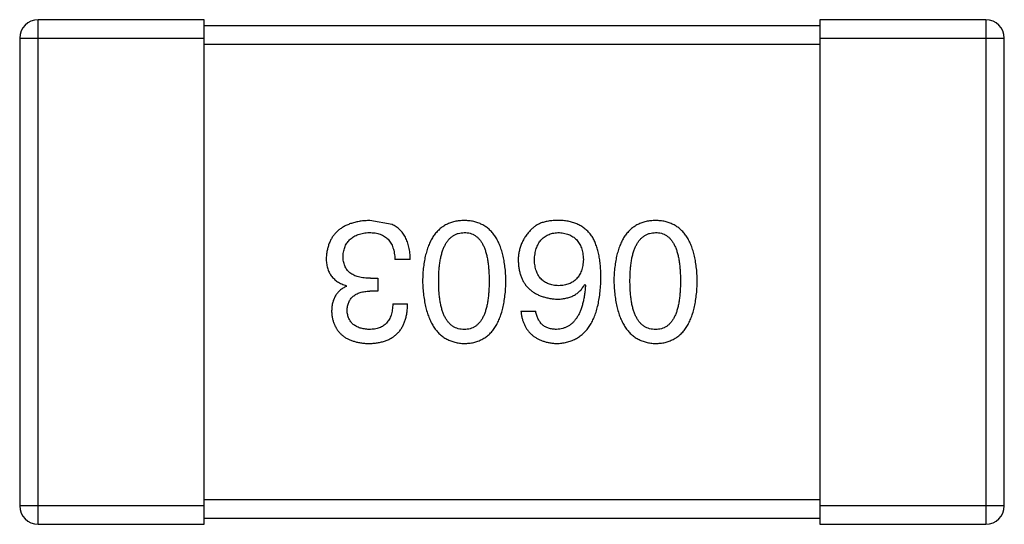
# Model space of a CAD drawing. Header units: millimetres. Extents: x -16 to 538, y -56 to 87.
# Tile 34 of 162: x 401.061 to 402.661, y 30.452 to 31.272. Entities that reach past the tile are written whole.
import ezdxf

# ---------------------------------------------------------------- set-up
doc = ezdxf.new("R2010")
doc.units = ezdxf.units.MM
doc.header["$LTSCALE"] = 1.21
doc.header["$MEASUREMENT"] = 0
doc.layers.get('0').update_dxf_attribs({"linetype": 'CONTINUOUS'})

msp = doc.modelspace()

# ---------------------------------------------------------------- linework, layer by layer
at = {"color": 7, "linetype": 'Continuous'}
for p, q in [((401.0906, 30.4518), (401.0906, 31.2718)), ((401.3606, 31.2718), (401.0906, 31.2718)), ((401.3606, 30.4518), (401.3606, 31.2718)), ((402.3606, 31.2718), (402.3606, 30.4518)), ((402.6306, 31.2718), (402.3606, 31.2718)), ((402.6306, 31.2718), (402.6306, 30.4518)), ((402.3606, 31.2618), (401.3606, 31.2618)), ((401.0606, 31.2418), (401.0606, 30.4818)), ((401.0606, 31.2418), (401.3606, 31.2418)), ((402.3606, 31.2418), (402.6606, 31.2418)), ((402.6606, 30.4818), (402.6606, 31.2418)), ((401.3606, 31.2318), (402.3606, 31.2318)), ((401.6658, 30.939), (401.6297, 30.9456)), ((401.6953, 30.8822), (401.6702, 30.8822)), ((401.6308, 30.8516), (401.6428, 30.8516)), ((401.6428, 30.8516), (401.6428, 30.8308)), ((401.5915, 30.8385), (401.5915, 30.8395)), ((401.9788, 30.8417), (401.9799, 30.8406)), ((401.6428, 30.8308), (401.6297, 30.8308)), ((401.6669, 30.81), (401.6909, 30.81)), ((401.875, 30.798), (401.8991, 30.798)), ((401.3606, 30.4818), (401.0606, 30.4818)), ((402.3606, 30.4918), (401.3606, 30.4918)), ((402.6606, 30.4818), (402.3606, 30.4818)), ((401.0906, 30.4518), (401.3606, 30.4518)), ((401.3606, 30.4618), (402.3606, 30.4618)), ((402.3606, 30.4518), (402.6306, 30.4518))]:
    msp.add_line(p, q, dxfattribs=at)
for centre, start, end in [((401.0906, 31.2418), 90, 180), ((402.6306, 31.2418), 0, 90), ((401.0906, 30.4818), 180, 270), ((402.6306, 30.4818), 270, 0)]:
    msp.add_arc(centre, 0.03, start, end, dxfattribs=at)
for points, knots in [([(401.6297, 30.9456), (401.627, 30.9454), (401.6216, 30.9452), (401.6139, 30.9443), (401.6067, 30.9428), (401.6, 30.941), (401.5937, 30.9388), (401.588, 30.936), (401.5828, 30.9329), (401.578, 30.9293), (401.5738, 30.9252), (401.5701, 30.9207), (401.5669, 30.9157), (401.5642, 30.9103), (401.562, 30.9044), (401.5604, 30.8981), (401.5592, 30.8914), (401.5589, 30.8868), (401.5587, 30.8844)], [0, 0, 0, 0, 0.078078, 0.151942, 0.221594, 0.28726, 0.350176, 0.409768, 0.467648, 0.523784, 0.578904, 0.634014, 0.689819, 0.746826, 0.805875, 0.867063, 0.931764, 1, 1, 1, 1]), ([(401.783, 30.9456), (401.7803, 30.9454), (401.7751, 30.9452), (401.7676, 30.944), (401.7606, 30.9419), (401.7541, 30.9392), (401.7481, 30.9356), (401.7426, 30.9313), (401.7375, 30.9262), (401.733, 30.9204), (401.7291, 30.9138), (401.7256, 30.9065), (401.7226, 30.8985), (401.7201, 30.8897), (401.7181, 30.8801), (401.7166, 30.8698), (401.7156, 30.8588), (401.7153, 30.8511), (401.7152, 30.8472)], [0, 0, 0, 0, 0.059134, 0.115603, 0.169236, 0.221572, 0.273254, 0.32474, 0.377319, 0.431815, 0.488555, 0.548609, 0.612242, 0.680182, 0.75251, 0.829782, 0.91231, 1, 1, 1, 1]), ([(401.8507, 30.8472), (401.8506, 30.8511), (401.8503, 30.8588), (401.8493, 30.8698), (401.8478, 30.8801), (401.8458, 30.8897), (401.8433, 30.8985), (401.8403, 30.9065), (401.8369, 30.9139), (401.8328, 30.9204), (401.8284, 30.9263), (401.8234, 30.9313), (401.8179, 30.9356), (401.8118, 30.9392), (401.8053, 30.9419), (401.7983, 30.944), (401.7908, 30.9452), (401.7856, 30.9454), (401.783, 30.9456)], [0, 0, 0, 0, 0.087693, 0.170223, 0.247496, 0.319826, 0.387768, 0.451403, 0.511459, 0.568358, 0.622671, 0.675251, 0.726739, 0.778422, 0.830759, 0.884394, 0.940865, 1, 1, 1, 1]), ([(401.9395, 30.9456), (401.9367, 30.9456), (401.9313, 30.9457), (401.9235, 30.9451), (401.9163, 30.9439), (401.9098, 30.9422), (401.9039, 30.9398), (401.8987, 30.9369), (401.8941, 30.9334), (401.8916, 30.9306), (401.8903, 30.9292)], [0, 0, 0, 0, 0.156782, 0.301945, 0.436395, 0.561474, 0.678489, 0.78853, 0.894967, 1, 1, 1, 1]), ([(401.9909, 30.9193), (401.9894, 30.9213), (401.9864, 30.9253), (401.9812, 30.9305), (401.9755, 30.9349), (401.9693, 30.9386), (401.9626, 30.9415), (401.9553, 30.9436), (401.9476, 30.9451), (401.9422, 30.9454), (401.9395, 30.9456)], [0, 0, 0, 0, 0.125033, 0.246266, 0.36603, 0.485265, 0.606781, 0.732144, 0.862551, 1, 1, 1, 1]), ([(402.0938, 30.9456), (402.0912, 30.9454), (402.086, 30.9452), (402.0785, 30.944), (402.0715, 30.9419), (402.065, 30.9392), (402.0589, 30.9356), (402.0534, 30.9313), (402.0484, 30.9262), (402.0439, 30.9204), (402.0399, 30.9138), (402.0365, 30.9065), (402.0335, 30.8985), (402.031, 30.8897), (402.029, 30.8801), (402.0275, 30.8698), (402.0265, 30.8588), (402.0262, 30.8511), (402.0261, 30.8472)], [0, 0, 0, 0, 0.059134, 0.115603, 0.169236, 0.221572, 0.273254, 0.32474, 0.377319, 0.431815, 0.488555, 0.548609, 0.612242, 0.680182, 0.75251, 0.829782, 0.91231, 1, 1, 1, 1]), ([(402.1616, 30.8472), (402.1615, 30.8511), (402.1612, 30.8588), (402.1602, 30.8698), (402.1587, 30.8801), (402.1567, 30.8897), (402.1542, 30.8985), (402.1512, 30.9065), (402.1477, 30.9139), (402.1437, 30.9204), (402.1393, 30.9263), (402.1342, 30.9313), (402.1287, 30.9356), (402.1227, 30.9392), (402.1162, 30.9419), (402.1092, 30.944), (402.1017, 30.9452), (402.0965, 30.9454), (402.0938, 30.9456)], [0, 0, 0, 0, 0.087693, 0.170223, 0.247496, 0.319826, 0.387768, 0.451403, 0.511459, 0.568358, 0.622671, 0.675251, 0.726739, 0.778422, 0.830759, 0.884394, 0.940865, 1, 1, 1, 1]), ([(401.6953, 30.8822), (401.6952, 30.884), (401.6951, 30.8874), (401.6947, 30.8926), (401.694, 30.8974), (401.6931, 30.9021), (401.692, 30.9065), (401.6907, 30.9106), (401.6891, 30.9145), (401.6874, 30.9182), (401.6855, 30.9217), (401.6833, 30.9249), (401.6809, 30.9279), (401.6783, 30.9306), (401.6755, 30.9331), (401.6725, 30.9353), (401.6693, 30.9373), (401.6669, 30.9384), (401.6658, 30.939)], [0, 0, 0, 0, 0.078937, 0.154495, 0.226898, 0.296844, 0.363348, 0.427781, 0.48946, 0.549586, 0.607902, 0.664733, 0.720805, 0.776157, 0.831175, 0.886736, 0.943094, 1, 1, 1, 1]), ([(401.8903, 30.9292), (401.8887, 30.9274), (401.8856, 30.924), (401.8816, 30.9184), (401.8783, 30.9126), (401.8754, 30.9066), (401.8733, 30.9002), (401.8717, 30.8937), (401.8708, 30.8869), (401.8707, 30.8823), (401.8706, 30.88)], [0, 0, 0, 0, 0.129393, 0.255335, 0.378531, 0.500878, 0.622934, 0.746191, 0.87096, 1, 1, 1, 1]), ([(401.586, 30.8876), (401.5861, 30.8891), (401.5863, 30.892), (401.5871, 30.8961), (401.5881, 30.8999), (401.5894, 30.9035), (401.591, 30.9069), (401.5929, 30.91), (401.5952, 30.9127), (401.5977, 30.9153), (401.6006, 30.9176), (401.6037, 30.9196), (401.6071, 30.9213), (401.6109, 30.9228), (401.6149, 30.9239), (401.6192, 30.9249), (401.6238, 30.9256), (401.627, 30.9258), (401.6286, 30.9259)], [0, 0, 0, 0, 0.068514, 0.133941, 0.195994, 0.255362, 0.312994, 0.369441, 0.424687, 0.480522, 0.537148, 0.594801, 0.654411, 0.716817, 0.781981, 0.850498, 0.923306, 1, 1, 1, 1]), ([(401.6286, 30.9259), (401.6303, 30.9259), (401.6334, 30.9258), (401.638, 30.9253), (401.6424, 30.9244), (401.6463, 30.9232), (401.6501, 30.9217), (401.6534, 30.9198), (401.6565, 30.9176), (401.6593, 30.915), (401.6617, 30.9121), (401.6639, 30.9088), (401.6657, 30.9052), (401.6672, 30.9012), (401.6685, 30.897), (401.6693, 30.8923), (401.67, 30.8874), (401.6701, 30.8839), (401.6702, 30.8822)], [0, 0, 0, 0, 0.071272, 0.13882, 0.201858, 0.262757, 0.320043, 0.376709, 0.431462, 0.486034, 0.541209, 0.597703, 0.65589, 0.717768, 0.782056, 0.850407, 0.92277, 1, 1, 1, 1]), ([(401.7414, 30.8472), (401.7415, 30.8503), (401.7415, 30.8564), (401.742, 30.8652), (401.7428, 30.8734), (401.7439, 30.881), (401.7454, 30.8881), (401.7471, 30.8945), (401.7492, 30.9004), (401.7517, 30.9056), (401.7544, 30.9103), (401.7575, 30.9143), (401.7609, 30.9178), (401.7647, 30.9206), (401.7688, 30.9229), (401.7732, 30.9246), (401.778, 30.9256), (401.7813, 30.9258), (401.783, 30.9259)], [0, 0, 0, 0, 0.094834, 0.184067, 0.267029, 0.344713, 0.417334, 0.484367, 0.546941, 0.604717, 0.65953, 0.710539, 0.759381, 0.806382, 0.853027, 0.900623, 0.949121, 1, 1, 1, 1]), ([(401.783, 30.9259), (401.7846, 30.9258), (401.7878, 30.9257), (401.7924, 30.9248), (401.7968, 30.9233), (401.8007, 30.921), (401.8044, 30.9183), (401.8078, 30.9148), (401.8108, 30.9108), (401.8134, 30.9061), (401.8158, 30.9009), (401.8179, 30.895), (401.8195, 30.8885), (401.821, 30.8815), (401.8221, 30.8738), (401.8228, 30.8655), (401.8233, 30.8565), (401.8234, 30.8504), (401.8234, 30.8472)], [0, 0, 0, 0, 0.049766, 0.097012, 0.143225, 0.188786, 0.235079, 0.282962, 0.333687, 0.387747, 0.445963, 0.508657, 0.576545, 0.649868, 0.72822, 0.812712, 0.903543, 1, 1, 1, 1]), ([(401.8969, 30.8811), (401.897, 30.8828), (401.8972, 30.8862), (401.8979, 30.891), (401.8988, 30.8956), (401.9, 30.8998), (401.9014, 30.9037), (401.9032, 30.9073), (401.9052, 30.9106), (401.9075, 30.9136), (401.91, 30.9163), (401.9128, 30.9186), (401.9159, 30.9207), (401.9192, 30.9224), (401.9228, 30.9237), (401.9267, 30.9248), (401.9308, 30.9255), (401.9337, 30.9258), (401.9351, 30.9259)], [0, 0, 0, 0, 0.078863, 0.153308, 0.223539, 0.289857, 0.35341, 0.413572, 0.471721, 0.528235, 0.584279, 0.638781, 0.69466, 0.751251, 0.809198, 0.869697, 0.933318, 1, 1, 1, 1]), ([(401.9351, 30.9259), (401.9367, 30.9258), (401.9398, 30.9257), (401.9443, 30.925), (401.9485, 30.9241), (401.9524, 30.9228), (401.9561, 30.9212), (401.9594, 30.9193), (401.9625, 30.9171), (401.9652, 30.9144), (401.9677, 30.9116), (401.9698, 30.9083), (401.9718, 30.9047), (401.9733, 30.9008), (401.9746, 30.8966), (401.9756, 30.8921), (401.9763, 30.8873), (401.9765, 30.8839), (401.9767, 30.8822)], [0, 0, 0, 0, 0.070403, 0.137196, 0.200053, 0.260887, 0.31876, 0.37535, 0.430743, 0.485927, 0.541678, 0.598832, 0.657726, 0.719441, 0.783504, 0.851852, 0.923533, 1, 1, 1, 1]), ([(402.0051, 30.8516), (402.005, 30.8551), (402.005, 30.862), (402.0043, 30.872), (402.0032, 30.8814), (402.0016, 30.8902), (401.9997, 30.8984), (401.9972, 30.906), (401.9943, 30.913), (401.992, 30.9172), (401.9909, 30.9193)], [0, 0, 0, 0, 0.151498, 0.29521, 0.430242, 0.557137, 0.677306, 0.790845, 0.898111, 1, 1, 1, 1]), ([(402.0523, 30.8472), (402.0523, 30.8503), (402.0524, 30.8564), (402.0529, 30.8652), (402.0537, 30.8734), (402.0548, 30.881), (402.0562, 30.8881), (402.058, 30.8945), (402.0601, 30.9004), (402.0625, 30.9056), (402.0653, 30.9103), (402.0684, 30.9143), (402.0718, 30.9178), (402.0756, 30.9206), (402.0797, 30.9229), (402.0841, 30.9246), (402.0889, 30.9256), (402.0922, 30.9258), (402.0938, 30.9259)], [0, 0, 0, 0, 0.094834, 0.184067, 0.267029, 0.344713, 0.417334, 0.484367, 0.546941, 0.604717, 0.65953, 0.710539, 0.759381, 0.806382, 0.853027, 0.900623, 0.949121, 1, 1, 1, 1]), ([(402.0938, 30.9259), (402.0955, 30.9258), (402.0987, 30.9257), (402.1033, 30.9248), (402.1076, 30.9233), (402.1116, 30.921), (402.1153, 30.9183), (402.1186, 30.9148), (402.1216, 30.9108), (402.1243, 30.9061), (402.1267, 30.9009), (402.1288, 30.895), (402.1304, 30.8885), (402.1319, 30.8815), (402.1329, 30.8738), (402.1337, 30.8655), (402.1342, 30.8565), (402.1342, 30.8504), (402.1343, 30.8472)], [0, 0, 0, 0, 0.049766, 0.097012, 0.143225, 0.188786, 0.235079, 0.282962, 0.333687, 0.387747, 0.445963, 0.508657, 0.576545, 0.649868, 0.72822, 0.812712, 0.903543, 1, 1, 1, 1]), ([(401.5587, 30.8844), (401.5587, 30.8829), (401.5587, 30.8801), (401.5592, 30.8761), (401.5597, 30.8722), (401.5607, 30.8685), (401.5618, 30.865), (401.5632, 30.8617), (401.5649, 30.8586), (401.5668, 30.8556), (401.569, 30.8529), (401.5715, 30.8504), (401.5742, 30.8481), (401.5771, 30.846), (401.5804, 30.8441), (401.5838, 30.8423), (401.5875, 30.8408), (401.5901, 30.84), (401.5915, 30.8395)], [0, 0, 0, 0, 0.071215, 0.138707, 0.20396, 0.266995, 0.327734, 0.387609, 0.445602, 0.503345, 0.561136, 0.618597, 0.677672, 0.738255, 0.799989, 0.863961, 0.930555, 1, 1, 1, 1]), ([(401.6308, 30.8516), (401.629, 30.8516), (401.6255, 30.8516), (401.6204, 30.8521), (401.6157, 30.8527), (401.6113, 30.8538), (401.6072, 30.855), (401.6035, 30.8565), (401.6002, 30.8584), (401.5972, 30.8605), (401.5945, 30.8629), (401.5923, 30.8656), (401.5903, 30.8686), (401.5887, 30.8719), (401.5875, 30.8754), (401.5866, 30.8792), (401.5861, 30.8833), (401.586, 30.8862), (401.586, 30.8876)], [0, 0, 0, 0, 0.082495, 0.159728, 0.232496, 0.300725, 0.365163, 0.425859, 0.483728, 0.538892, 0.592921, 0.646195, 0.699968, 0.754746, 0.811387, 0.870806, 0.933482, 1, 1, 1, 1]), ([(401.9362, 30.8395), (401.9347, 30.8396), (401.9318, 30.8398), (401.9275, 30.8404), (401.9235, 30.8412), (401.9198, 30.8425), (401.9164, 30.844), (401.9132, 30.8458), (401.9104, 30.848), (401.9077, 30.8504), (401.9054, 30.8532), (401.9033, 30.8563), (401.9016, 30.8597), (401.9001, 30.8634), (401.8989, 30.8674), (401.8979, 30.8717), (401.8972, 30.8763), (401.897, 30.8794), (401.8969, 30.8811)], [0, 0, 0, 0, 0.069884, 0.136529, 0.199638, 0.259844, 0.317774, 0.374356, 0.430026, 0.485148, 0.5409, 0.597889, 0.657472, 0.718614, 0.783613, 0.85129, 0.923712, 1, 1, 1, 1]), ([(401.9767, 30.8822), (401.9765, 30.8805), (401.9763, 30.8772), (401.9756, 30.8725), (401.9746, 30.8681), (401.9734, 30.864), (401.9718, 30.8602), (401.97, 30.8567), (401.9679, 30.8535), (401.9655, 30.8507), (401.9628, 30.8482), (401.9598, 30.846), (401.9566, 30.8441), (401.9531, 30.8426), (401.9492, 30.8413), (401.9452, 30.8404), (401.9408, 30.8397), (401.9378, 30.8396), (401.9362, 30.8395)], [0, 0, 0, 0, 0.076072, 0.148369, 0.216753, 0.281358, 0.342792, 0.401604, 0.458929, 0.514444, 0.569818, 0.625343, 0.681554, 0.739608, 0.800134, 0.863477, 0.929547, 1, 1, 1, 1]), ([(401.8706, 30.88), (401.8708, 30.8776), (401.871, 30.8731), (401.872, 30.8664), (401.8734, 30.8602), (401.8752, 30.8544), (401.8775, 30.849), (401.8803, 30.8441), (401.8835, 30.8395), (401.8873, 30.8354), (401.8914, 30.8317), (401.896, 30.8284), (401.9011, 30.8256), (401.9066, 30.8231), (401.9125, 30.8211), (401.9189, 30.8195), (401.9258, 30.8183), (401.9305, 30.8179), (401.9329, 30.8177)], [0, 0, 0, 0, 0.071527, 0.139094, 0.20346, 0.264939, 0.323904, 0.381383, 0.437591, 0.493343, 0.549401, 0.606085, 0.664838, 0.725424, 0.788712, 0.855452, 0.925772, 1, 1, 1, 1]), ([(401.9329, 30.7456), (401.9358, 30.7457), (401.9413, 30.7461), (401.9493, 30.7475), (401.9568, 30.7498), (401.9637, 30.7529), (401.9702, 30.7567), (401.976, 30.7614), (401.9814, 30.7669), (401.9861, 30.7732), (401.9904, 30.7802), (401.9941, 30.7881), (401.9973, 30.7967), (401.9999, 30.8062), (402.002, 30.8164), (402.0036, 30.8274), (402.0047, 30.8392), (402.0049, 30.8474), (402.0051, 30.8516)], [0, 0, 0, 0, 0.058957, 0.115262, 0.16907, 0.221312, 0.273147, 0.324961, 0.377649, 0.432026, 0.488925, 0.549039, 0.612912, 0.680653, 0.753056, 0.830314, 0.912483, 1, 1, 1, 1]), ([(401.5915, 30.8385), (401.5896, 30.8375), (401.5858, 30.8356), (401.5809, 30.8319), (401.5767, 30.8276), (401.5732, 30.8227), (401.5706, 30.8171), (401.5687, 30.8109), (401.5676, 30.8041), (401.5675, 30.7994), (401.5674, 30.7969)], [0, 0, 0, 0, 0.125227, 0.244792, 0.361427, 0.478215, 0.59667, 0.722058, 0.856314, 1, 1, 1, 1]), ([(401.7152, 30.8472), (401.7154, 30.8432), (401.7157, 30.8354), (401.7169, 30.8241), (401.7185, 30.8135), (401.7205, 30.8037), (401.7231, 30.7947), (401.7261, 30.7864), (401.7296, 30.7789), (401.7336, 30.7721), (401.7381, 30.7661), (401.7431, 30.7608), (401.7485, 30.7563), (401.7545, 30.7526), (401.7609, 30.7497), (401.7679, 30.7475), (401.7752, 30.746), (401.7804, 30.7457), (401.783, 30.7456)], [0, 0, 0, 0, 0.088475, 0.171606, 0.249595, 0.322626, 0.391327, 0.455765, 0.516374, 0.573675, 0.628522, 0.681161, 0.732559, 0.783563, 0.83504, 0.887639, 0.942585, 1, 1, 1, 1]), ([(401.783, 30.7685), (401.7813, 30.7686), (401.778, 30.7687), (401.7733, 30.7696), (401.7688, 30.7711), (401.7647, 30.7733), (401.761, 30.7762), (401.7575, 30.7795), (401.7545, 30.7836), (401.7516, 30.7882), (401.7492, 30.7935), (401.7471, 30.7994), (401.7454, 30.8058), (401.7439, 30.8129), (401.7428, 30.8206), (401.742, 30.8289), (401.7415, 30.8379), (401.7415, 30.844), (401.7414, 30.8472)], [0, 0, 0, 0, 0.050604, 0.098688, 0.145699, 0.191791, 0.238625, 0.286717, 0.337546, 0.391814, 0.449755, 0.512106, 0.579685, 0.652048, 0.730262, 0.814146, 0.904281, 1, 1, 1, 1]), ([(401.783, 30.7456), (401.7856, 30.7457), (401.7908, 30.7459), (401.7983, 30.7472), (401.8053, 30.7493), (401.8118, 30.7522), (401.8179, 30.7558), (401.8234, 30.7603), (401.8284, 30.7655), (401.8329, 30.7716), (401.8369, 30.7783), (401.8403, 30.7859), (401.8433, 30.7942), (401.8458, 30.8033), (401.8478, 30.8132), (401.8493, 30.8238), (401.8503, 30.8353), (401.8506, 30.8431), (401.8507, 30.8472)], [0, 0, 0, 0, 0.057911, 0.113262, 0.165956, 0.217443, 0.268511, 0.319665, 0.372, 0.426129, 0.483365, 0.543779, 0.607756, 0.676562, 0.749704, 0.827713, 0.911177, 1, 1, 1, 1]), ([(401.8234, 30.8472), (401.8234, 30.844), (401.8233, 30.8379), (401.8228, 30.8289), (401.8221, 30.8206), (401.821, 30.8129), (401.8195, 30.8059), (401.8179, 30.7994), (401.8158, 30.7935), (401.8134, 30.7883), (401.8108, 30.7836), (401.8078, 30.7796), (401.8044, 30.7762), (401.8008, 30.7733), (401.7968, 30.7711), (401.7924, 30.7696), (401.7878, 30.7687), (401.7846, 30.7686), (401.783, 30.7685)], [0, 0, 0, 0, 0.096452, 0.187278, 0.271765, 0.350519, 0.423437, 0.491321, 0.554011, 0.612224, 0.666281, 0.717003, 0.764884, 0.811423, 0.856783, 0.902993, 0.950236, 1, 1, 1, 1]), ([(401.9329, 30.8177), (401.9356, 30.8178), (401.9407, 30.8179), (401.948, 30.819), (401.9547, 30.8209), (401.9608, 30.8235), (401.9663, 30.8269), (401.9712, 30.8311), (401.9754, 30.8361), (401.9777, 30.8398), (401.9788, 30.8417)], [0, 0, 0, 0, 0.144617, 0.279572, 0.40596, 0.526097, 0.64389, 0.760003, 0.877724, 1, 1, 1, 1]), ([(401.9799, 30.8406), (401.9797, 30.8378), (401.9793, 30.8323), (401.9783, 30.8244), (401.977, 30.8169), (401.9755, 30.81), (401.9736, 30.8036), (401.9714, 30.7978), (401.9689, 30.7924), (401.9661, 30.7876), (401.963, 30.7834), (401.9596, 30.7796), (401.9559, 30.7764), (401.9519, 30.7738), (401.9476, 30.7716), (401.943, 30.7701), (401.9381, 30.7689), (401.9347, 30.7686), (401.9329, 30.7685)], [0, 0, 0, 0, 0.089218, 0.173709, 0.252753, 0.326963, 0.397099, 0.462534, 0.524018, 0.582178, 0.637235, 0.689955, 0.741228, 0.791618, 0.841661, 0.892925, 0.945259, 1, 1, 1, 1]), ([(402.0261, 30.8472), (402.0263, 30.8432), (402.0266, 30.8354), (402.0277, 30.8241), (402.0293, 30.8135), (402.0314, 30.8037), (402.0339, 30.7947), (402.0369, 30.7864), (402.0405, 30.7789), (402.0445, 30.7721), (402.049, 30.7661), (402.0539, 30.7608), (402.0594, 30.7563), (402.0654, 30.7526), (402.0718, 30.7497), (402.0787, 30.7475), (402.0861, 30.746), (402.0912, 30.7457), (402.0938, 30.7456)], [0, 0, 0, 0, 0.088475, 0.171606, 0.249595, 0.322626, 0.391327, 0.455765, 0.516374, 0.573675, 0.628522, 0.681161, 0.732559, 0.783563, 0.83504, 0.887639, 0.942585, 1, 1, 1, 1]), ([(402.0938, 30.7685), (402.0922, 30.7686), (402.0889, 30.7687), (402.0841, 30.7696), (402.0797, 30.7711), (402.0756, 30.7733), (402.0718, 30.7762), (402.0684, 30.7795), (402.0653, 30.7836), (402.0625, 30.7882), (402.0601, 30.7935), (402.058, 30.7994), (402.0562, 30.8058), (402.0548, 30.8129), (402.0537, 30.8206), (402.0529, 30.8289), (402.0524, 30.8379), (402.0523, 30.844), (402.0523, 30.8472)], [0, 0, 0, 0, 0.050604, 0.098688, 0.145699, 0.191791, 0.238625, 0.286717, 0.337546, 0.391814, 0.449755, 0.512106, 0.579685, 0.652048, 0.730262, 0.814146, 0.904281, 1, 1, 1, 1]), ([(402.0938, 30.7456), (402.0965, 30.7457), (402.1017, 30.7459), (402.1092, 30.7472), (402.1162, 30.7493), (402.1227, 30.7522), (402.1287, 30.7558), (402.1342, 30.7603), (402.1393, 30.7655), (402.1437, 30.7716), (402.1477, 30.7783), (402.1512, 30.7859), (402.1542, 30.7942), (402.1567, 30.8033), (402.1587, 30.8132), (402.1602, 30.8238), (402.1612, 30.8353), (402.1615, 30.8431), (402.1616, 30.8472)], [0, 0, 0, 0, 0.057911, 0.113262, 0.165956, 0.217443, 0.268511, 0.319665, 0.372, 0.426129, 0.483365, 0.543779, 0.607756, 0.676562, 0.749704, 0.827713, 0.911177, 1, 1, 1, 1]), ([(402.1343, 30.8472), (402.1342, 30.844), (402.1342, 30.8379), (402.1337, 30.8289), (402.1329, 30.8206), (402.1319, 30.8129), (402.1304, 30.8059), (402.1288, 30.7994), (402.1267, 30.7935), (402.1243, 30.7883), (402.1216, 30.7836), (402.1186, 30.7796), (402.1153, 30.7762), (402.1116, 30.7733), (402.1076, 30.7711), (402.1033, 30.7696), (402.0987, 30.7687), (402.0955, 30.7686), (402.0938, 30.7685)], [0, 0, 0, 0, 0.096452, 0.187278, 0.271765, 0.350519, 0.423437, 0.491321, 0.554011, 0.612224, 0.666281, 0.717003, 0.764884, 0.811423, 0.856783, 0.902993, 0.950236, 1, 1, 1, 1]), ([(401.5926, 30.7991), (401.5926, 30.8004), (401.5928, 30.8028), (401.5933, 30.8063), (401.5941, 30.8095), (401.5952, 30.8125), (401.5966, 30.8154), (401.5983, 30.8179), (401.6002, 30.8203), (401.6024, 30.8224), (401.6049, 30.8243), (401.6076, 30.8259), (401.6106, 30.8273), (401.6139, 30.8285), (401.6175, 30.8294), (401.6213, 30.8301), (401.6254, 30.8306), (401.6283, 30.8307), (401.6297, 30.8308)], [0, 0, 0, 0, 0.067741, 0.131599, 0.192143, 0.249977, 0.306453, 0.361639, 0.416449, 0.471489, 0.527582, 0.584873, 0.644974, 0.70814, 0.77492, 0.845909, 0.920585, 1, 1, 1, 1]), ([(401.6275, 30.7456), (401.63, 30.7456), (401.6349, 30.7458), (401.642, 30.7467), (401.6487, 30.748), (401.6548, 30.7499), (401.6605, 30.7522), (401.6657, 30.755), (401.6704, 30.7583), (401.6746, 30.7622), (401.6784, 30.7664), (401.6816, 30.7713), (401.6844, 30.7766), (401.6867, 30.7823), (401.6885, 30.7886), (401.6898, 30.7953), (401.6907, 30.8025), (401.6908, 30.8075), (401.6909, 30.81)], [0, 0, 0, 0, 0.073232, 0.142595, 0.207997, 0.270074, 0.329156, 0.386529, 0.441846, 0.496976, 0.551877, 0.607941, 0.665637, 0.725446, 0.788542, 0.855101, 0.925196, 1, 1, 1, 1]), ([(401.6669, 30.81), (401.6668, 30.8084), (401.6667, 30.8051), (401.6661, 30.8004), (401.6653, 30.796), (401.6642, 30.7919), (401.6628, 30.7882), (401.661, 30.7848), (401.6591, 30.7816), (401.6568, 30.7789), (401.6543, 30.7764), (401.6514, 30.7743), (401.6483, 30.7725), (401.6449, 30.771), (401.6412, 30.7699), (401.6373, 30.7691), (401.633, 30.7686), (401.6301, 30.7685), (401.6286, 30.7685)], [0, 0, 0, 0, 0.078134, 0.15164, 0.221358, 0.286689, 0.348614, 0.407697, 0.464247, 0.520153, 0.574432, 0.629291, 0.684538, 0.742032, 0.801329, 0.863637, 0.930123, 1, 1, 1, 1]), ([(401.5674, 30.7969), (401.5676, 30.7949), (401.5679, 30.791), (401.569, 30.7854), (401.5704, 30.7802), (401.5723, 30.7753), (401.5746, 30.7708), (401.5773, 30.7666), (401.5805, 30.7628), (401.5841, 30.7594), (401.588, 30.7563), (401.5925, 30.7537), (401.5973, 30.7514), (401.6025, 30.7495), (401.6082, 30.7479), (401.6143, 30.7468), (401.6208, 30.7459), (401.6252, 30.7457), (401.6275, 30.7456)], [0, 0, 0, 0, 0.067521, 0.132139, 0.193339, 0.252064, 0.309083, 0.364848, 0.420021, 0.475612, 0.532002, 0.589602, 0.649896, 0.712634, 0.778603, 0.848416, 0.922155, 1, 1, 1, 1]), ([(401.6286, 30.7685), (401.6272, 30.7686), (401.6246, 30.7687), (401.6207, 30.7692), (401.6171, 30.7699), (401.6137, 30.7707), (401.6105, 30.7719), (401.6077, 30.7733), (401.605, 30.7748), (401.6026, 30.7767), (401.6005, 30.7787), (401.5986, 30.781), (401.597, 30.7834), (401.5956, 30.7861), (401.5944, 30.7891), (401.5936, 30.7922), (401.5929, 30.7956), (401.5927, 30.7979), (401.5926, 30.7991)], [0, 0, 0, 0, 0.078051, 0.151197, 0.220412, 0.286742, 0.34933, 0.409464, 0.467368, 0.52298, 0.578639, 0.633998, 0.690142, 0.746855, 0.805868, 0.867776, 0.932345, 1, 1, 1, 1]), ([(401.875, 30.798), (401.8753, 30.796), (401.8757, 30.7921), (401.877, 30.7865), (401.8786, 30.7812), (401.8806, 30.7763), (401.8829, 30.7717), (401.8857, 30.7676), (401.8887, 30.7637), (401.8922, 30.7602), (401.896, 30.7571), (401.9002, 30.7544), (401.9048, 30.752), (401.9097, 30.75), (401.915, 30.7483), (401.9206, 30.747), (401.9267, 30.7461), (401.9308, 30.7457), (401.9329, 30.7456)], [0, 0, 0, 0, 0.06947, 0.136096, 0.199592, 0.260665, 0.319672, 0.377156, 0.433415, 0.489984, 0.546535, 0.604276, 0.663499, 0.725182, 0.788953, 0.855683, 0.926216, 1, 1, 1, 1]), ([(401.9329, 30.7685), (401.9307, 30.7686), (401.9263, 30.7687), (401.9202, 30.7702), (401.9148, 30.7725), (401.9101, 30.7757), (401.9062, 30.78), (401.903, 30.7852), (401.9006, 30.7913), (401.8996, 30.7957), (401.8991, 30.798)], [0, 0, 0, 0, 0.136586, 0.261496, 0.378089, 0.490612, 0.605522, 0.725767, 0.8561, 1, 1, 1, 1])]:
    msp.add_open_spline(points, degree=3, knots=knots, dxfattribs=at)

doc.saveas('drawing.dxf')
